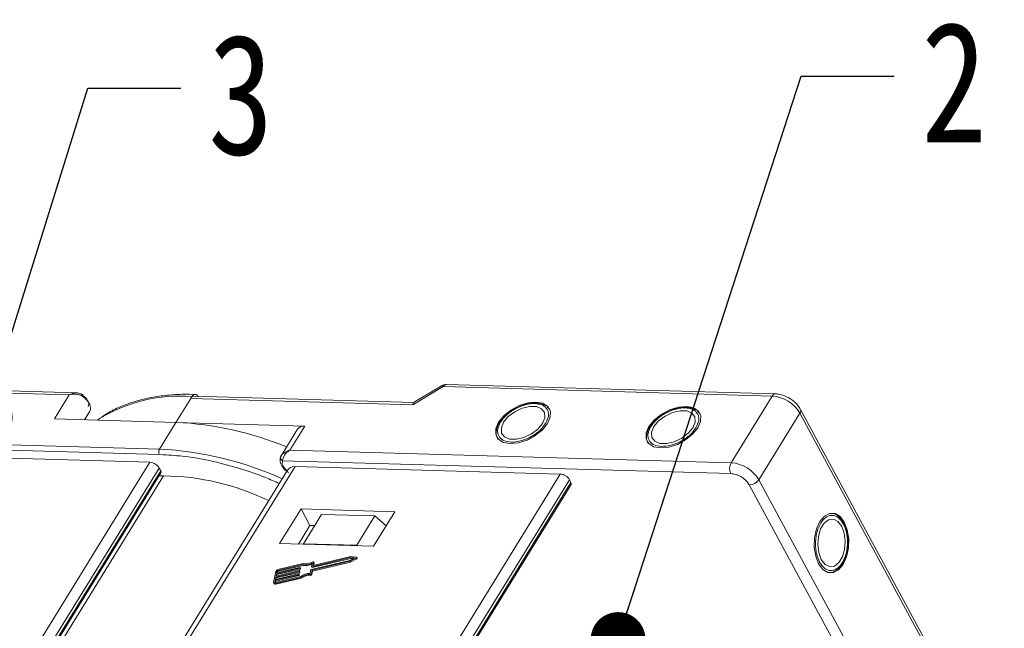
# Model space of a CAD drawing. Header units: millimetres. Extents: x 3059 to 4529, y 344 to 1377.
# Tile 42 of 42: x 4297 to 4386, y 1164 to 1219. Entities that reach past the tile are written whole.
import ezdxf

# ---------------------------------------------------------------- set-up
doc = ezdxf.new("R2010")
doc.units = ezdxf.units.MM
doc.styles.get("Standard").update_dxf_attribs({"font": '仿宋_GB2312.ttf', "width": 0.8})
doc.dimstyles.new('ISO-25.1', dxfattribs={"dimtxt": 6, "dimasz": 5, "dimexe": 3.5, "dimexo": 0.625, "dimgap": 1.5, "dimtad": 1, "dimtoh": 1, "dimtxsty": 'Standard', "dimcen": 2.5, "dimadec": 0, "dimazin": 0, "dimtfac": 1, "dimtmove": 0, "dimatfit": 3, "dimfxl": 0, "dimarcsym": 0})

msp = doc.modelspace()

# ---------------------------------------------------------------- linework, layer by layer
at = {"color": 7, "linetype": 'Continuous', "lineweight": 15}
for p, q in [((4273.885, 1185.826), (4301.072, 1185.044)), ((4301.731, 1185.231), (4274.176, 1186.023)), ((4332.42, 1184.143), (4335.183, 1185.797)), ((4335.095, 1185.895), (4332.491, 1184.336)), ((4335.183, 1185.797), (4365.199, 1184.934)), ((4365.491, 1185.131), (4335.475, 1185.994)), ((4301.072, 1185.044), (4299.722, 1182.855)), ((4310.812, 1182.536), (4312.161, 1184.726)), ((4312.161, 1184.726), (4312.266, 1184.896)), ((4312.161, 1184.726), (4332.42, 1184.143)), ((4332.507, 1184.346), (4312.453, 1184.922)), ((4365.199, 1184.934), (4361.45, 1178.852)), ((4344.834, 1183.8), (4344.679, 1183.94)), ((4344.858, 1183.784), (4344.912, 1183.712)), ((4384.329, 1153.04), (4367.772, 1183.724)), ((4299.722, 1182.855), (4310.812, 1182.536)), ((4302.956, 1183.547), (4302.481, 1182.776)), ((4302.481, 1182.776), (4302.956, 1183.547)), ((4303.902, 1182.904), (4303.665, 1182.742)), ((4358.546, 1183.406), (4358.39, 1183.546)), ((4358.569, 1183.39), (4358.623, 1183.318)), ((4363.978, 1177.294), (4367.727, 1183.376)), ((4367.727, 1183.376), (4384.284, 1152.691)), ((4310.812, 1182.536), (4309.312, 1180.104)), ((4322.559, 1182.199), (4310.812, 1182.536)), ((4321.911, 1181.927), (4320.41, 1179.494)), ((4321.21, 1180.009), (4322.559, 1182.199)), ((4340.456, 1182.7), (4340.37, 1182.58)), ((4354.167, 1182.306), (4354.081, 1182.186)), ((4282.111, 1180.391), (4309.298, 1179.609)), ((4309.312, 1180.104), (4282.125, 1180.885)), ((4284.259, 1179.586), (4308.443, 1178.891)), ((4309.298, 1179.609), (4309.659, 1179.58)), ((4320.426, 1179.518), (4320.355, 1179.345)), ((4361.45, 1178.852), (4321.21, 1180.009)), ((4308.443, 1178.891), (4278.963, 1131.07)), ((4280.022, 1130.9), (4309.286, 1178.371)), ((4292.112, 1130.547), (4321.679, 1178.51)), ((4309.421, 1178.12), (4309.286, 1178.371)), ((4320.543, 1179.038), (4361.422, 1177.863)), ((4321.679, 1178.51), (4345.863, 1177.815)), ((4280.299, 1130.878), (4309.421, 1178.12)), ((4280.413, 1130.869), (4309.434, 1177.944)), ((4280.82, 1130.836), (4309.68, 1177.651)), ((4320.991, 1178.174), (4291.639, 1130.56)), ((4345.863, 1177.815), (4316.295, 1129.851)), ((4317.438, 1129.819), (4346.705, 1177.296)), ((4317.724, 1129.81), (4346.841, 1177.044)), ((4317.842, 1129.807), (4346.853, 1176.869)), ((4346.841, 1177.044), (4346.705, 1177.296)), ((4363.107, 1176.824), (4379.664, 1146.14)), ((4380.535, 1146.61), (4363.978, 1177.294)), ((4322.219, 1174.633), (4320.27, 1171.47)), ((4330.789, 1174.386), (4322.219, 1174.633)), ((4322.219, 1174.633), (4323.034, 1173.124)), ((4324.092, 1174.133), (4322.442, 1171.457)), ((4328.948, 1173.994), (4324.092, 1174.133)), ((4327.298, 1171.318), (4328.948, 1173.994)), ((4328.839, 1171.224), (4330.789, 1174.386)), ((4328.948, 1173.994), (4329.985, 1173.083)), ((4323.034, 1173.124), (4321.984, 1171.421)), ((4323.462, 1173.111), (4323.034, 1173.124)), ((4320.27, 1171.47), (4328.839, 1171.224)), ((4322.442, 1171.457), (4322.438, 1171.408)), ((4327.298, 1171.318), (4322.442, 1171.457)), ((4327.357, 1171.267), (4327.298, 1171.318)), ((4323.204, 1169.359), (4326.718, 1170.191)), ((4326.757, 1170.281), (4323.336, 1169.471)), ((4326.718, 1170.191), (4327.106, 1170.162)), ((4326.718, 1170.191), (4326.758, 1170.116)), ((4327.285, 1170.242), (4326.757, 1170.281)), ((4327.352, 1170.153), (4327.311, 1170.228)), ((4322.109, 1169.301), (4319.995, 1168.8)), ((4320.092, 1169.025), (4322.369, 1169.564)), ((4322.421, 1169.657), (4320.108, 1169.109)), ((4320.133, 1168.949), (4322.41, 1169.489)), ((4322.174, 1169.22), (4322.133, 1169.295)), ((4322.369, 1169.564), (4322.41, 1169.489)), ((4326.671, 1169.938), (4323.157, 1169.106)), ((4323.239, 1169.699), (4323.179, 1169.373)), ((4323.18, 1169.365), (4323.22, 1169.289)), ((4323.204, 1169.359), (4323.245, 1169.283)), ((4323.229, 1169.042), (4326.679, 1169.86)), ((4323.245, 1169.283), (4326.758, 1170.116)), ((4323.27, 1168.967), (4326.72, 1169.784)), ((4323.311, 1169.485), (4323.367, 1169.79)), ((4323.318, 1169.471), (4323.311, 1169.485)), ((4323.364, 1169.477), (4323.408, 1169.715)), ((4323.406, 1169.731), (4323.365, 1169.807)), ((4323.367, 1169.79), (4323.408, 1169.715)), ((4327.106, 1170.162), (4326.671, 1169.938)), ((4326.679, 1169.86), (4327.271, 1170.164)), ((4326.72, 1169.784), (4326.679, 1169.86)), ((4326.72, 1169.784), (4327.312, 1170.089)), ((4326.758, 1170.116), (4326.983, 1170.099)), ((4327.271, 1170.164), (4327.312, 1170.089)), ((4319.91, 1168.941), (4319.722, 1167.929)), ((4319.87, 1168.125), (4321.984, 1168.626)), ((4319.874, 1167.844), (4322.187, 1168.392)), ((4322, 1168.71), (4319.886, 1168.21)), ((4319.886, 1168.21), (4319.925, 1168.42)), ((4322.166, 1168.467), (4319.889, 1167.928)), ((4319.911, 1168.05), (4322.025, 1168.551)), ((4319.925, 1168.42), (4322.039, 1168.921)), ((4319.925, 1168.42), (4319.965, 1168.345)), ((4322.054, 1169.006), (4319.94, 1168.505)), ((4319.94, 1168.505), (4319.979, 1168.716)), ((4319.965, 1168.345), (4322.079, 1168.846)), ((4319.979, 1168.716), (4322.093, 1169.217)), ((4319.979, 1168.716), (4320.02, 1168.64)), ((4319.995, 1168.8), (4320.026, 1168.969)), ((4319.997, 1168.518), (4320.02, 1168.64)), ((4320.02, 1168.64), (4322.134, 1169.141)), ((4320.067, 1168.893), (4320.026, 1168.969)), ((4320.052, 1168.814), (4320.067, 1168.893)), ((4320.092, 1169.025), (4320.133, 1168.949)), ((4321.984, 1168.626), (4322.025, 1168.551)), ((4322.017, 1168.654), (4322.025, 1168.696)), ((4322.017, 1168.654), (4322.058, 1168.579)), ((4322.065, 1168.629), (4322.024, 1168.705)), ((4322.025, 1168.696), (4322.066, 1168.621)), ((4322.039, 1168.921), (4322.079, 1168.846)), ((4322.058, 1168.579), (4322.066, 1168.621)), ((4322.072, 1168.949), (4322.08, 1168.992)), ((4322.072, 1168.949), (4322.113, 1168.874)), ((4322.119, 1168.924), (4322.079, 1169)), ((4322.08, 1168.992), (4322.12, 1168.916)), ((4322.093, 1169.217), (4322.134, 1169.141)), ((4322.113, 1168.874), (4322.12, 1168.916)), ((4322.126, 1169.245), (4322.134, 1169.287)), ((4322.126, 1169.245), (4322.167, 1169.169)), ((4322.134, 1169.287), (4322.175, 1169.211)), ((4322.167, 1169.169), (4322.175, 1169.211)), ((4322.227, 1168.316), (4322.187, 1168.392)), ((4323.124, 1169.078), (4323.064, 1168.752)), ((4323.078, 1168.658), (4323.119, 1168.582)), ((4323.168, 1168.716), (4323.229, 1169.042)), ((4323.209, 1168.64), (4323.168, 1168.716)), ((4323.209, 1168.64), (4323.27, 1168.967)), ((4323.27, 1168.967), (4323.229, 1169.042)), ((4370.754, 1168.897), (4370.862, 1168.932)), ((4319.728, 1167.879), (4319.769, 1167.804)), ((4319.839, 1167.956), (4319.87, 1168.125)), ((4319.839, 1167.956), (4319.853, 1167.929)), ((4319.87, 1168.125), (4319.911, 1168.05)), ((4319.914, 1167.768), (4319.874, 1167.844)), ((4319.888, 1167.928), (4319.911, 1168.05)), ((4319.914, 1167.768), (4322.227, 1168.316)), ((4319.943, 1168.223), (4319.965, 1168.345))]:
    msp.add_line(p, q, dxfattribs=at)
at = {"color": 7, "linetype": 'Continuous', "lineweight": 15, "flags": 128}
for points in [[(4302.956, 1183.547), (4303.015, 1183.69), (4303.029, 1183.854), (4302.997, 1184.033), (4302.922, 1184.221), (4302.805, 1184.411), (4302.651, 1184.597), (4302.465, 1184.771), (4302.254, 1184.928)], [(4341.303, 1180.595), (4342.048, 1180.668), (4342.836, 1180.92), (4343.587, 1181.326), (4344.23, 1181.845), (4344.7, 1182.429), (4344.953, 1183.018), (4344.962, 1183.556), (4344.728, 1183.99), (4344.273, 1184.277), (4343.642, 1184.39), (4342.896, 1184.317), (4342.109, 1184.065), (4341.357, 1183.66), (4340.715, 1183.14), (4340.244, 1182.557), (4339.992, 1181.967), (4339.982, 1181.429), (4340.216, 1180.995), (4340.671, 1180.708), (4341.303, 1180.595)], [(4340.701, 1182.544), (4340.49, 1182.025), (4340.518, 1181.562), (4340.782, 1181.212), (4341.249, 1181.016), (4341.864, 1180.999), (4342.553, 1181.161), (4343.231, 1181.484), (4343.819, 1181.929), (4344.243, 1182.442), (4344.455, 1182.961), (4344.427, 1183.423), (4344.163, 1183.773), (4343.695, 1183.969), (4343.08, 1183.987), (4342.392, 1183.824), (4341.713, 1183.501), (4341.126, 1183.056), (4340.701, 1182.544)], [(4355.014, 1180.201), (4355.76, 1180.274), (4356.547, 1180.526), (4357.298, 1180.931), (4357.941, 1181.451), (4358.411, 1182.034), (4358.664, 1182.624), (4358.673, 1183.162), (4358.439, 1183.596), (4357.984, 1183.883), (4357.353, 1183.996), (4356.607, 1183.923), (4355.82, 1183.671), (4355.068, 1183.266), (4354.426, 1182.746), (4353.955, 1182.163), (4353.703, 1181.573), (4353.693, 1181.035), (4353.928, 1180.601), (4354.383, 1180.314), (4355.014, 1180.201)], [(4354.412, 1182.149), (4354.201, 1181.631), (4354.229, 1181.168), (4354.493, 1180.818), (4354.96, 1180.622), (4355.575, 1180.604), (4356.264, 1180.767), (4356.942, 1181.09), (4357.53, 1181.535), (4357.954, 1182.048), (4358.166, 1182.567), (4358.138, 1183.029), (4357.874, 1183.379), (4357.407, 1183.575), (4356.792, 1183.593), (4356.103, 1183.43), (4355.424, 1183.107), (4354.837, 1182.662), (4354.412, 1182.149)], [(4309.68, 1177.651), (4309.457, 1177.647), (4309.248, 1177.643)], [(4369.433, 1169.635), (4369.817, 1169.121), (4370.279, 1168.844), (4370.772, 1168.83), (4371.248, 1169.08), (4371.661, 1169.57), (4371.971, 1170.253), (4372.147, 1171.06), (4372.171, 1171.914), (4372.042, 1172.73), (4371.772, 1173.429), (4371.388, 1173.943), (4370.927, 1174.22), (4370.434, 1174.234), (4369.957, 1173.984), (4369.544, 1173.494), (4369.235, 1172.811), (4369.059, 1172.004), (4369.034, 1171.15), (4369.163, 1170.334), (4369.433, 1169.635)], [(4369.673, 1170.024), (4370.017, 1169.581), (4370.431, 1169.374), (4370.867, 1169.427), (4371.27, 1169.734), (4371.593, 1170.258), (4371.796, 1170.936), (4371.856, 1171.685), (4371.764, 1172.416), (4371.532, 1173.04), (4371.189, 1173.483), (4370.774, 1173.69), (4370.339, 1173.637), (4369.936, 1173.33), (4369.613, 1172.806), (4369.409, 1172.128), (4369.35, 1171.379), (4369.441, 1170.648), (4369.673, 1170.024)], [(4327.285, 1170.242), (4327.299, 1170.239), (4327.308, 1170.233), (4327.313, 1170.223), (4327.314, 1170.212), (4327.309, 1170.199), (4327.3, 1170.186), (4327.286, 1170.174), (4327.271, 1170.164)], [(4322.134, 1169.287), (4322.135, 1169.291), (4322.134, 1169.294), (4322.132, 1169.297), (4322.129, 1169.3), (4322.125, 1169.301), (4322.12, 1169.302), (4322.115, 1169.302), (4322.109, 1169.301)], [(4323.179, 1169.373), (4323.178, 1169.369), (4323.179, 1169.365), (4323.181, 1169.362), (4323.184, 1169.36), (4323.188, 1169.359), (4323.193, 1169.358), (4323.198, 1169.358), (4323.204, 1169.359)], [(4323.291, 1169.809), (4323.306, 1169.815), (4323.32, 1169.819), (4323.334, 1169.821), (4323.347, 1169.82), (4323.357, 1169.816), (4323.364, 1169.809), (4323.368, 1169.8), (4323.367, 1169.79)], [(4323.336, 1169.471), (4323.331, 1169.47), (4323.325, 1169.47), (4323.321, 1169.471), (4323.317, 1169.472), (4323.314, 1169.474), (4323.312, 1169.477), (4323.311, 1169.481), (4323.311, 1169.485)], [(4323.408, 1169.715), (4323.408, 1169.725), (4323.406, 1169.731)], [(4327.312, 1170.089), (4327.327, 1170.099), (4327.34, 1170.111), (4327.35, 1170.123), (4327.354, 1170.136), (4327.354, 1170.148), (4327.352, 1170.153)], [(4322.025, 1168.696), (4322.025, 1168.7), (4322.024, 1168.704), (4322.022, 1168.707), (4322.019, 1168.709), (4322.015, 1168.711), (4322.011, 1168.711), (4322.005, 1168.711), (4322, 1168.71)], [(4322.08, 1168.992), (4322.08, 1168.996), (4322.079, 1168.999), (4322.077, 1169.002), (4322.074, 1169.004), (4322.07, 1169.006), (4322.065, 1169.007), (4322.06, 1169.007), (4322.054, 1169.006)], [(4370.806, 1168.909), (4370.6, 1168.835), (4370.439, 1168.81)], [(4319.874, 1167.844), (4319.84, 1167.838), (4319.808, 1167.837), (4319.78, 1167.842), (4319.757, 1167.851), (4319.739, 1167.865), (4319.726, 1167.883), (4319.721, 1167.905), (4319.722, 1167.929)], [(4319.889, 1167.928), (4319.878, 1167.926), (4319.867, 1167.926), (4319.858, 1167.927), (4319.85, 1167.931), (4319.844, 1167.935), (4319.84, 1167.941), (4319.838, 1167.948), (4319.839, 1167.956)]]:
    msp.add_lwpolyline(points, dxfattribs=at)
at = {"color": 7, "linetype": 'Continuous', "lineweight": 15}
for centre, radius, start, end in [((4334.999, 1185.719), 0.2, 22.84994, 61.18051), ((4335.5, 1185.642), 0.352, 94.04353, 153.96822), ((4301.727, 1185.303), 0.647, 324.5742, 337.63278), ((4311.175, 1170.92), 14.019, 85.53319, 121.25197), ((4312.478, 1184.571), 0.352, 94.04353, 153.96822), ((4365.511, 1184.786), 0.345, 93.27267, 154.65434), ((4364.96, 1181.716), 3.227, 30.95613, 85.74517), ((4367.457, 1183.587), 0.344, 321.97192, 24.1625), ((4309.431, 1152.556), 30.013, 67.53058, 87.36203), ((4322.465, 1181.512), 0.693, 82.19656, 143.19427), ((4309.783, 1179.843), 0.538, 150.95613, 205.74517), ((4307.707, 1148.965), 31.18, 65.75577, 87.0485), ((4320.67, 1179.322), 0.311, 154.55115, 245.84397), ((4308.363, 1177.818), 1.076, 30.95613, 85.74517), ((4362.391, 1178.33), 1.076, 150.95613, 205.74517), ((4361.211, 1175.634), 3.227, 30.95613, 85.74517), ((4309.279, 1178.022), 0.173, 333.36398, 34.64949), ((4309.465, 1155.25), 22.403, 64.03209, 89.45086), ((4345.783, 1176.742), 1.076, 30.95613, 85.74517), ((4346.699, 1176.946), 0.173, 333.36398, 34.64949), ((4363.089, 1177.9), 1.076, 270.96032, 325.74097), ((4322.613, 1170.868), 1.326, 259.41771, 298.19154), ((4322.652, 1170.769), 1.302, 259.26079, 295.83746), ((4322.667, 1170.819), 1.188, 258.0397, 301.68332), ((4320.156, 1168.852), 0.262, 100.47925, 160.04254), ((4320.108, 1168.939), 0.0872, 100.47925, 160.04254), ((4320.149, 1168.864), 0.0872, 100.47925, 160.04254), ((4321.976, 1168.669), 0.0436, 280.47925, 340.04254), ((4322.017, 1168.594), 0.0436, 280.47925, 340.04254), ((4322.031, 1168.964), 0.0436, 280.47925, 340.04254), ((4322.054, 1168.623), 0.0121, 347.28267, 27.51386), ((4322.072, 1168.889), 0.0436, 280.47925, 340.04254), ((4322.085, 1169.26), 0.0436, 280.47925, 340.04254), ((4322.109, 1168.919), 0.0121, 347.28267, 27.51386), ((4322.126, 1169.184), 0.0436, 280.47925, 340.04254), ((4323.081, 1167.136), 1.616, 90.62184, 124.50109), ((4322.163, 1169.214), 0.0121, 347.28267, 27.51386), ((4323.005, 1167.277), 1.383, 86.96732, 126.27921), ((4323.046, 1167.202), 1.383, 86.96732, 126.27921), ((4323.085, 1168.747), 0.0895, 265.73675, 339.43857), ((4323.125, 1168.672), 0.0895, 265.73675, 339.43857), ((4323.165, 1169.063), 0.0436, 100.47925, 160.04254), ((4323.237, 1169.303), 0.021, 219.90183, 292.51357), ((4319.866, 1167.885), 0.126, 219.90183, 292.51357)]:
    msp.add_arc(centre, radius, start, end, dxfattribs=at)
for centre, major_axis, ratio, start_param, end_param in [((4332.691, 1183.64), (-0.183, 0.703), 0.289398, 0.084261, 0.701056), ((4322.222, 1177.504), (-1.256, 0.627), 0.628473, 5.441514, 6.226831)]:
    msp.add_ellipse(centre, major_axis=major_axis, ratio=ratio, start_param=start_param, end_param=end_param, dxfattribs=at)
for points, knots in [([(4335.475, 1185.991), (4335.39, 1185.988), (4335.255, 1185.985), (4335.143, 1185.912), (4335.101, 1185.885)], [0, 0, 0, 0, 0.626203, 1, 1, 1, 1]), ([(4301.072, 1185.044), (4301.173, 1185.096), (4301.374, 1185.198), (4301.707, 1185.247), (4302.03, 1185.2), (4302.201, 1185.071), (4302.282, 1185.01)], [0, 0, 0, 0, 0.2515188, 0.5017844, 0.7656323, 1, 1, 1, 1]), ([(4302.254, 1184.928), (4302.172, 1184.972), (4301.989, 1185.069), (4301.575, 1185.138), (4301.269, 1185.081), (4301.072, 1185.044)], [0, 0, 0, 0, 0.227063, 0.501587, 1, 1, 1, 1]), ([(4302.325, 1185.057), (4302.207, 1185.116), (4302.018, 1185.211), (4301.81, 1185.225), (4301.732, 1185.231)], [0, 0, 0, 0, 0.623427, 1, 1, 1, 1]), ([(4312.565, 1185.079), (4312.226, 1185.09), (4311.353, 1185.117), (4310.012, 1185.027), (4308.545, 1184.822), (4307.157, 1184.492), (4305.861, 1184.033), (4304.816, 1183.548), (4304.257, 1183.169), (4304.052, 1183.029)], [0, 0, 0, 0, 0.100418, 0.259289, 0.419092, 0.579855, 0.741745, 0.905084, 1, 1, 1, 1]), ([(4312.266, 1184.896), (4312.303, 1184.945), (4312.377, 1185.043), (4312.513, 1185.102), (4312.65, 1185.085), (4312.762, 1185.002), (4312.816, 1184.914), (4312.838, 1184.879)], [0, 0, 0, 0, 0.214694, 0.429388, 0.644082, 0.858775, 1, 1, 1, 1]), ([(4366.805, 1184.709), (4366.596, 1184.821), (4366.306, 1184.977), (4365.865, 1185.091), (4365.634, 1185.14), (4365.496, 1185.129), (4365.491, 1185.129)], [0, 0, 0, 0, 0.488426, 0.677574, 0.988617, 1, 1, 1, 1]), ([(4367.761, 1183.722), (4367.734, 1183.778), (4367.657, 1183.935), (4367.451, 1184.184), (4367.165, 1184.467), (4366.925, 1184.628), (4366.805, 1184.709)], [0, 0, 0, 0, 0.143955, 0.402623, 0.700319, 1, 1, 1, 1]), ([(4340.416, 1182.552), (4340.579, 1182.771), (4340.831, 1183.11), (4341.339, 1183.511), (4341.776, 1183.782), (4342.244, 1184), (4342.854, 1184.197), (4343.578, 1184.287), (4344.17, 1184.16), (4344.519, 1183.935), (4344.705, 1183.698), (4344.8, 1183.412), (4344.804, 1182.996), (4344.637, 1182.655), (4344.529, 1182.434)], [0, 0, 0, 0, 0.1197215, 0.184837, 0.25, 0.3151155, 0.3802785, 0.5, 0.6197215, 0.684837, 0.75, 0.8151155, 0.8802785, 1, 1, 1, 1]), ([(4341.763, 1183.807), (4341.538, 1183.672), (4341.224, 1183.483), (4340.837, 1183.147), (4340.606, 1182.919), (4340.49, 1182.749), (4340.456, 1182.7)], [0, 0, 0, 0, 0.4319464, 0.6042616, 0.8844186, 1, 1, 1, 1]), ([(4344.537, 1184.068), (4344.401, 1184.133), (4344.118, 1184.269), (4343.613, 1184.319), (4343.131, 1184.282), (4342.693, 1184.188), (4342.241, 1184.043), (4341.931, 1183.89), (4341.763, 1183.807)], [0, 0, 0, 0, 0.19129, 0.397064, 0.559818, 0.686756, 0.830295, 1, 1, 1, 1]), ([(4354.127, 1182.158), (4354.29, 1182.377), (4354.542, 1182.716), (4355.05, 1183.117), (4355.487, 1183.387), (4355.955, 1183.606), (4356.565, 1183.803), (4357.289, 1183.892), (4357.881, 1183.765), (4358.23, 1183.541), (4358.417, 1183.303), (4358.511, 1183.017), (4358.515, 1182.602), (4358.348, 1182.26), (4358.24, 1182.039)], [0, 0, 0, 0, 0.1197215, 0.184837, 0.25, 0.3151155, 0.3802785, 0.5, 0.6197215, 0.684837, 0.75, 0.8151155, 0.8802785, 1, 1, 1, 1]), ([(4358.248, 1183.674), (4358.112, 1183.739), (4357.829, 1183.875), (4357.325, 1183.925), (4356.842, 1183.888), (4356.404, 1183.794), (4355.952, 1183.649), (4355.642, 1183.496), (4355.474, 1183.413)], [0, 0, 0, 0, 0.19129, 0.397064, 0.559818, 0.686756, 0.830295, 1, 1, 1, 1]), ([(4355.474, 1183.413), (4355.25, 1183.278), (4354.935, 1183.089), (4354.548, 1182.752), (4354.317, 1182.524), (4354.201, 1182.355), (4354.167, 1182.306)], [0, 0, 0, 0, 0.4319464, 0.6042616, 0.8844186, 1, 1, 1, 1]), ([(4340.37, 1182.58), (4340.348, 1182.55), (4340.233, 1182.394), (4340.105, 1182.098), (4340.008, 1181.701), (4340.02, 1181.311), (4340.14, 1181.094), (4340.198, 1180.989)], [0, 0, 0, 0, 0.055607, 0.284691, 0.52115, 0.769695, 1, 1, 1, 1]), ([(4344.529, 1182.434), (4344.366, 1182.214), (4344.113, 1181.875), (4343.606, 1181.474), (4343.168, 1181.204), (4342.701, 1180.985), (4342.091, 1180.788), (4341.366, 1180.699), (4340.775, 1180.826), (4340.426, 1181.051), (4340.239, 1181.288), (4340.145, 1181.574), (4340.141, 1181.989), (4340.308, 1182.331), (4340.416, 1182.552)], [0, 0, 0, 0, 0.119721, 0.184837, 0.25, 0.315115, 0.380279, 0.5, 0.619721, 0.684837, 0.75, 0.815115, 0.880279, 1, 1, 1, 1]), ([(4354.081, 1182.186), (4354.059, 1182.155), (4353.944, 1182), (4353.816, 1181.704), (4353.719, 1181.307), (4353.731, 1180.917), (4353.851, 1180.7), (4353.909, 1180.595)], [0, 0, 0, 0, 0.055607, 0.284691, 0.52115, 0.769695, 1, 1, 1, 1]), ([(4358.24, 1182.039), (4358.077, 1181.82), (4357.824, 1181.481), (4357.317, 1181.08), (4356.879, 1180.81), (4356.412, 1180.591), (4355.802, 1180.394), (4355.078, 1180.305), (4354.486, 1180.432), (4354.137, 1180.657), (4353.95, 1180.894), (4353.856, 1181.18), (4353.852, 1181.595), (4354.019, 1181.937), (4354.127, 1182.158)], [0, 0, 0, 0, 0.119721, 0.184837, 0.25, 0.315115, 0.380279, 0.5, 0.619721, 0.684837, 0.75, 0.815115, 0.880279, 1, 1, 1, 1]), ([(4309.659, 1179.58), (4310.32, 1179.54), (4311.784, 1179.451), (4314.209, 1179.005), (4316.667, 1178.335), (4318.698, 1177.635), (4319.82, 1177.145), (4320.242, 1176.96)], [0, 0, 0, 0, 0.198485, 0.44011, 0.688541, 0.882731, 1, 1, 1, 1]), ([(4320.38, 1179.435), (4320.344, 1179.325), (4320.27, 1179.1), (4320.352, 1178.774), (4320.501, 1178.498), (4320.726, 1178.214), (4320.957, 1178.049), (4321.101, 1177.946)], [0, 0, 0, 0, 0.208, 0.427784, 0.580415, 0.736816, 1, 1, 1, 1]), ([(4321.21, 1180.009), (4321.029, 1179.942), (4320.749, 1179.837), (4320.491, 1179.617), (4320.421, 1179.506), (4320.389, 1179.455)], [0, 0, 0, 0, 0.498413, 0.772937, 1, 1, 1, 1]), ([(4321.21, 1180.009), (4321.116, 1179.945), (4320.929, 1179.816), (4320.71, 1179.554), (4320.564, 1179.273), (4320.55, 1179.113), (4320.543, 1179.038)], [0, 0, 0, 0, 0.2515188, 0.5017844, 0.7656323, 1, 1, 1, 1]), ([(4320.883, 1178.199), (4320.851, 1178.226), (4320.72, 1178.332), (4320.574, 1178.555), (4320.48, 1178.826), (4320.522, 1178.969), (4320.543, 1179.038)], [0, 0, 0, 0, 0.100049, 0.406472, 0.712894, 1, 1, 1, 1]), ([(4361.422, 1177.863), (4361.573, 1177.845), (4361.806, 1177.818), (4362.14, 1177.685), (4362.391, 1177.55), (4362.626, 1177.386), (4362.894, 1177.147), (4363.024, 1176.951), (4363.107, 1176.824)], [0, 0, 0, 0, 0.239443, 0.369636, 0.5, 0.630193, 0.760557, 1, 1, 1, 1]), ([(4369.523, 1169.781), (4369.415, 1170.032), (4369.247, 1170.42), (4369.154, 1171.06), (4369.138, 1171.574), (4369.183, 1172.088), (4369.317, 1172.715), (4369.602, 1173.387), (4370.008, 1173.835), (4370.377, 1174.025), (4370.676, 1174.068), (4370.971, 1174.007), (4371.333, 1173.803), (4371.545, 1173.488), (4371.682, 1173.283)], [0, 0, 0, 0, 0.119721, 0.184837, 0.25, 0.315115, 0.380279, 0.5, 0.619721, 0.684837, 0.75, 0.815115, 0.880279, 1, 1, 1, 1]), ([(4371.73, 1173.309), (4371.714, 1173.343), (4371.637, 1173.52), (4371.445, 1173.781), (4371.149, 1174.058), (4370.874, 1174.221), (4370.699, 1174.23), (4370.652, 1174.233)], [0, 0, 0, 0, 0.064646, 0.330746, 0.605417, 0.894132, 1, 1, 1, 1]), ([(4371.682, 1173.283), (4371.791, 1173.032), (4371.958, 1172.644), (4372.051, 1172.004), (4372.067, 1171.49), (4372.022, 1170.976), (4371.889, 1170.349), (4371.604, 1169.677), (4371.198, 1169.229), (4370.828, 1169.039), (4370.53, 1168.996), (4370.235, 1169.057), (4369.873, 1169.261), (4369.66, 1169.576), (4369.523, 1169.781)], [0, 0, 0, 0, 0.119721, 0.184837, 0.25, 0.315115, 0.380279, 0.5, 0.619721, 0.684837, 0.75, 0.815115, 0.880279, 1, 1, 1, 1]), ([(4372.096, 1171.489), (4372.091, 1171.751), (4372.084, 1172.118), (4371.987, 1172.622), (4371.888, 1172.984), (4371.777, 1173.211), (4371.73, 1173.309)], [0, 0, 0, 0, 0.394783, 0.552274, 0.808331, 1, 1, 1, 1]), ([(4370.862, 1168.932), (4370.886, 1168.94), (4371.047, 1168.987), (4371.314, 1169.236), (4371.615, 1169.627), (4371.823, 1170.067), (4371.961, 1170.493), (4372.062, 1170.957), (4372.084, 1171.302), (4372.096, 1171.489)], [0, 0, 0, 0, 0.033344, 0.218272, 0.417193, 0.574519, 0.697236, 0.836006, 1, 1, 1, 1])]:
    msp.add_open_spline(points, degree=3, knots=knots, dxfattribs=at)
for points in [[(4302.282, 1185.01), (4302.385, 1184.933), (4302.591, 1184.779), (4302.711, 1184.593), (4302.771, 1184.5)], [(4302.771, 1184.5), (4302.814, 1184.401), (4302.898, 1184.202), (4302.838, 1184.05), (4302.808, 1183.974)]]:
    msp.add_open_spline(points, degree=3, dxfattribs=at)

# ---------------------------------------------------------------- texts
at = {"color": 5, "lineweight": 9, "char_height": 11, "width": 1.65, "attachment_point": 1}
for s, insert in [('2', (4378.787, 1219.085)), ('3', (4313.741, 1217.971))]:
    msp.add_mtext(s, dxfattribs=dict(at, insert=insert))

# ---------------------------------------------------------------- leaders
at = {"color": 5, "lineweight": 9}
for points in [[(4351.137, 1162.722), (4367.835, 1214.135), (4376.312, 1214.135)], [(4293.411, 1182.982), (4302.789, 1213.021), (4311.266, 1213.021)]]:
    msp.add_leader(points, dimstyle='ISO-25.1', override={"dimgap": 1.5, "dimtad": 0, "dimldrblk": 'Dot'}, dxfattribs=at)

doc.saveas('drawing.dxf')
